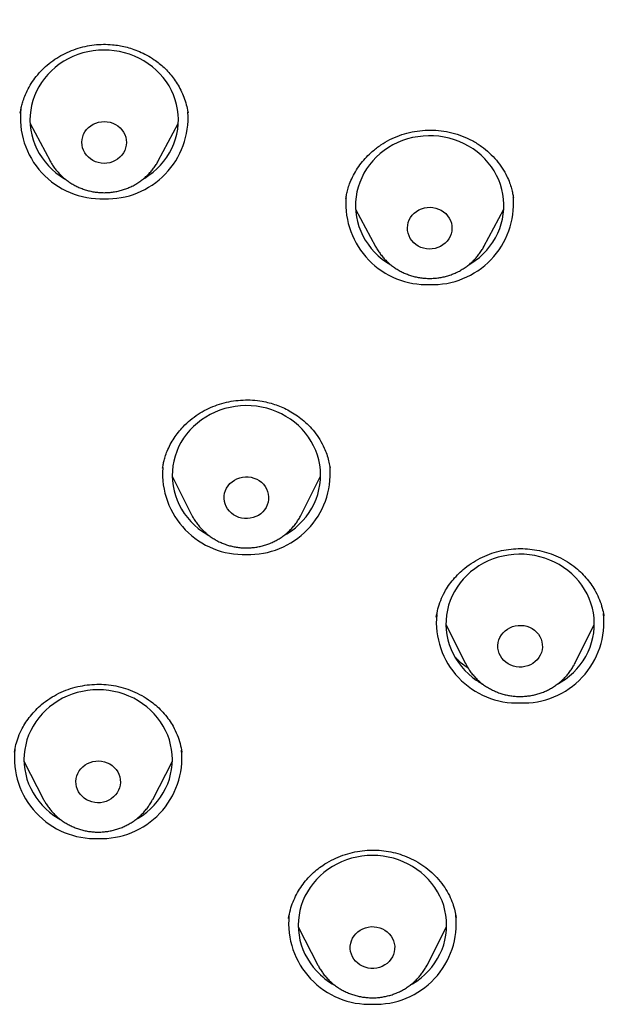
# Model space of a CAD drawing. Header units: millimetres. Extents: x 8 to 761, y 12 to 1609.
# Tile 75 of 88: x 367 to 379, y 1386 to 1406. Entities that reach past the tile are written whole.
import ezdxf

# ---------------------------------------------------------------- set-up
doc = ezdxf.new("R2010")
doc.units = ezdxf.units.MM

msp = doc.modelspace()

# ---------------------------------------------------------------- linework, layer by layer
at = {"color": 7, "linetype": 'Continuous', "lineweight": 30}
for p, q in [((366.926, 1403.883), (366.925, 1403.879)), ((370.312, 1403.885), (370.31, 1403.897)), ((370.311, 1403.897), (370.315, 1403.88)), ((367.122, 1403.663), (367.526, 1402.907)), ((369.714, 1402.907), (370.118, 1403.663)), ((367.528, 1402.903), (367.526, 1402.907)), ((373.51, 1402.159), (373.508, 1402.141)), ((376.894, 1402.159), (376.892, 1402.174)), ((373.704, 1401.93), (374.108, 1401.174)), ((376.296, 1401.174), (376.7, 1401.93)), ((376.299, 1401.18), (376.296, 1401.174)), ((369.803, 1396.709), (369.801, 1396.694)), ((373.183, 1396.727), (373.187, 1396.707)), ((369.995, 1396.536), (370.387, 1395.753)), ((372.603, 1395.753), (372.995, 1396.536)), ((378.721, 1393.708), (378.718, 1393.724)), ((378.719, 1393.724), (378.722, 1393.712)), ((375.529, 1393.533), (375.922, 1392.751)), ((378.137, 1392.751), (378.529, 1393.533)), ((378.139, 1392.755), (378.137, 1392.751)), ((366.999, 1390.774), (367.395, 1390.001)), ((369.601, 1390.001), (369.998, 1390.774)), ((367.4, 1389.991), (367.395, 1390.001)), ((372.351, 1387.6), (372.35, 1387.597)), ((375.735, 1387.616), (375.734, 1387.63)), ((372.545, 1387.425), (372.941, 1386.651)), ((375.147, 1386.651), (375.544, 1387.425)), ((375.15, 1386.656), (375.147, 1386.651))]:
    msp.add_line(p, q, dxfattribs=at)
at = {"color": 7, "linetype": 'Continuous', "lineweight": 30, "flags": 128}
for points in [[(369.412, 1402.541), (369.439, 1402.557), (369.526, 1402.615), (369.609, 1402.678), (369.687, 1402.747), (369.76, 1402.821), (369.826, 1402.9), (369.887, 1402.983), (369.941, 1403.07), (369.988, 1403.16), (370.029, 1403.253), (370.062, 1403.349), (370.088, 1403.447), (370.106, 1403.546), (370.117, 1403.646), (370.12, 1403.747), (370.115, 1403.847), (370.103, 1403.947), (370.084, 1404.046), (370.056, 1404.143), (370.022, 1404.239), (369.98, 1404.331), (369.932, 1404.421), (369.877, 1404.507), (369.815, 1404.589), (369.747, 1404.667), (369.674, 1404.741), (369.595, 1404.809), (369.511, 1404.871), (369.423, 1404.928), (369.331, 1404.979), (369.234, 1405.024), (369.135, 1405.061), (369.034, 1405.093), (368.93, 1405.117), (368.824, 1405.134), (368.718, 1405.144), (368.611, 1405.147), (368.504, 1405.143), (368.397, 1405.132), (368.292, 1405.113), (368.188, 1405.088), (368.087, 1405.055), (367.988, 1405.016), (367.893, 1404.971), (367.801, 1404.919), (367.713, 1404.861), (367.631, 1404.797), (367.553, 1404.728), (367.48, 1404.654), (367.413, 1404.575), (367.353, 1404.492), (367.299, 1404.406), (367.252, 1404.315), (367.211, 1404.222), (367.178, 1404.126), (367.152, 1404.029), (367.134, 1403.93), (367.123, 1403.83), (367.12, 1403.729), (367.124, 1403.628), (367.136, 1403.529), (367.156, 1403.43), (367.183, 1403.332), (367.218, 1403.237), (367.259, 1403.144), (367.308, 1403.055), (367.363, 1402.968), (367.425, 1402.886), (367.492, 1402.808), (367.566, 1402.735), (367.645, 1402.667), (367.728, 1402.604), (367.817, 1402.547), (367.83, 1402.539)], [(368.559, 1402.861), (368.501, 1402.872), (368.445, 1402.89), (368.393, 1402.914), (368.344, 1402.945), (368.3, 1402.982), (368.261, 1403.024), (368.229, 1403.07), (368.203, 1403.12), (368.185, 1403.172), (368.173, 1403.227), (368.17, 1403.282), (368.174, 1403.337), (368.186, 1403.391), (368.205, 1403.444), (368.231, 1403.493), (368.264, 1403.539), (368.303, 1403.58), (368.348, 1403.616), (368.397, 1403.647), (368.45, 1403.671), (368.506, 1403.689), (368.564, 1403.699), (368.622, 1403.702), (368.681, 1403.698), (368.739, 1403.687), (368.794, 1403.669), (368.847, 1403.644), (368.896, 1403.613), (368.94, 1403.577), (368.978, 1403.535), (369.011, 1403.489), (369.037, 1403.439), (369.055, 1403.387), (369.066, 1403.332), (369.07, 1403.277), (369.066, 1403.222), (369.054, 1403.168), (369.035, 1403.115), (369.008, 1403.066), (368.975, 1403.02), (368.936, 1402.979), (368.892, 1402.943), (368.843, 1402.912), (368.79, 1402.888), (368.734, 1402.87), (368.676, 1402.86), (368.617, 1402.857), (368.559, 1402.861)], [(375.997, 1400.81), (376.036, 1400.833), (376.123, 1400.892), (376.205, 1400.957), (376.282, 1401.027), (376.354, 1401.102), (376.419, 1401.181), (376.479, 1401.265), (376.532, 1401.352), (376.578, 1401.443), (376.617, 1401.537), (376.649, 1401.633), (376.673, 1401.731), (376.69, 1401.83), (376.7, 1401.93), (376.702, 1402.031), (376.696, 1402.131), (376.682, 1402.231), (376.661, 1402.33), (376.633, 1402.427), (376.597, 1402.522), (376.555, 1402.614), (376.505, 1402.703), (376.448, 1402.789), (376.386, 1402.87), (376.317, 1402.948), (376.243, 1403.02), (376.163, 1403.087), (376.078, 1403.149), (375.989, 1403.205), (375.896, 1403.254), (375.8, 1403.298), (375.7, 1403.334), (375.598, 1403.364), (375.493, 1403.387), (375.388, 1403.403), (375.281, 1403.412), (375.174, 1403.414), (375.067, 1403.409), (374.961, 1403.396), (374.856, 1403.376), (374.753, 1403.35), (374.652, 1403.316), (374.554, 1403.276), (374.459, 1403.229), (374.368, 1403.176), (374.281, 1403.117), (374.199, 1403.053), (374.122, 1402.983), (374.05, 1402.908), (373.985, 1402.828), (373.925, 1402.745), (373.872, 1402.657), (373.826, 1402.566), (373.787, 1402.473), (373.755, 1402.377), (373.731, 1402.279), (373.713, 1402.179), (373.704, 1402.079), (373.702, 1401.979), (373.708, 1401.878), (373.721, 1401.778), (373.742, 1401.68), (373.771, 1401.583), (373.807, 1401.488), (373.849, 1401.395), (373.899, 1401.306), (373.955, 1401.221), (374.018, 1401.139), (374.087, 1401.062), (374.161, 1400.99), (374.241, 1400.923), (374.326, 1400.861), (374.415, 1400.805), (374.417, 1400.804)], [(375.023, 1401.159), (374.97, 1401.184), (374.922, 1401.215), (374.878, 1401.253), (374.84, 1401.295), (374.808, 1401.341), (374.783, 1401.391), (374.765, 1401.444), (374.755, 1401.498), (374.752, 1401.554), (374.757, 1401.609), (374.769, 1401.663), (374.789, 1401.715), (374.816, 1401.764), (374.85, 1401.81), (374.889, 1401.851), (374.934, 1401.886), (374.984, 1401.916), (375.037, 1401.94), (375.093, 1401.957), (375.151, 1401.967), (375.21, 1401.969), (375.268, 1401.965), (375.326, 1401.953), (375.381, 1401.934), (375.434, 1401.909), (375.482, 1401.878), (375.526, 1401.84), (375.564, 1401.798), (375.595, 1401.752), (375.621, 1401.702), (375.639, 1401.649), (375.649, 1401.595), (375.652, 1401.539), (375.647, 1401.484), (375.635, 1401.43), (375.615, 1401.378), (375.588, 1401.329), (375.554, 1401.283), (375.515, 1401.242), (375.47, 1401.207), (375.42, 1401.177), (375.367, 1401.153), (375.311, 1401.136), (375.253, 1401.126), (375.194, 1401.124), (375.136, 1401.128), (375.078, 1401.14), (375.023, 1401.159)], [(372.255, 1395.335), (372.316, 1395.371), (372.404, 1395.429), (372.486, 1395.492), (372.564, 1395.562), (372.637, 1395.636), (372.703, 1395.715), (372.764, 1395.798), (372.817, 1395.885), (372.865, 1395.975), (372.905, 1396.068), (372.938, 1396.164), (372.963, 1396.262), (372.982, 1396.361), (372.992, 1396.461), (372.995, 1396.562), (372.991, 1396.662), (372.978, 1396.762), (372.958, 1396.861), (372.931, 1396.958), (372.896, 1397.053), (372.855, 1397.146), (372.806, 1397.236), (372.751, 1397.322), (372.689, 1397.404), (372.621, 1397.482), (372.547, 1397.555), (372.469, 1397.623), (372.385, 1397.685), (372.296, 1397.742), (372.204, 1397.793), (372.108, 1397.837), (372.008, 1397.875), (371.906, 1397.906), (371.802, 1397.93), (371.697, 1397.947), (371.59, 1397.957), (371.483, 1397.96), (371.376, 1397.955), (371.27, 1397.944), (371.165, 1397.925), (371.061, 1397.9), (370.96, 1397.867), (370.861, 1397.828), (370.766, 1397.782), (370.674, 1397.73), (370.587, 1397.672), (370.504, 1397.608), (370.426, 1397.539), (370.354, 1397.465), (370.287, 1397.386), (370.227, 1397.303), (370.173, 1397.216), (370.126, 1397.126), (370.086, 1397.032), (370.053, 1396.937), (370.027, 1396.839), (370.009, 1396.74), (369.998, 1396.64), (369.995, 1396.539), (370, 1396.439), (370.012, 1396.339), (370.032, 1396.24), (370.059, 1396.143), (370.094, 1396.047), (370.136, 1395.955), (370.184, 1395.865), (370.24, 1395.779), (370.302, 1395.697), (370.369, 1395.619), (370.443, 1395.546), (370.522, 1395.478), (370.606, 1395.415), (370.694, 1395.359), (370.729, 1395.338)], [(371.341, 1395.702), (371.287, 1395.724), (371.237, 1395.753), (371.191, 1395.787), (371.151, 1395.827), (371.116, 1395.872), (371.087, 1395.92), (371.066, 1395.972), (371.052, 1396.025), (371.046, 1396.08), (371.047, 1396.136), (371.056, 1396.19), (371.072, 1396.244), (371.096, 1396.294), (371.127, 1396.341), (371.163, 1396.385), (371.206, 1396.423), (371.253, 1396.456), (371.305, 1396.482), (371.36, 1396.502), (371.417, 1396.515), (371.476, 1396.521), (371.534, 1396.52), (371.593, 1396.512), (371.649, 1396.496), (371.703, 1396.474), (371.753, 1396.445), (371.799, 1396.411), (371.84, 1396.371), (371.875, 1396.326), (371.903, 1396.278), (371.924, 1396.226), (371.938, 1396.172), (371.945, 1396.117), (371.944, 1396.062), (371.935, 1396.007), (371.918, 1395.954), (371.894, 1395.904), (371.864, 1395.856), (371.827, 1395.813), (371.784, 1395.775), (371.737, 1395.742), (371.685, 1395.716), (371.631, 1395.696), (371.573, 1395.682), (371.515, 1395.676), (371.456, 1395.678), (371.398, 1395.686), (371.341, 1395.702)], [(377.798, 1392.337), (377.86, 1392.374), (377.947, 1392.433), (378.03, 1392.497), (378.107, 1392.567), (378.178, 1392.642), (378.244, 1392.721), (378.304, 1392.805), (378.357, 1392.892), (378.404, 1392.983), (378.443, 1393.076), (378.475, 1393.172), (378.5, 1393.27), (378.517, 1393.369), (378.527, 1393.47), (378.529, 1393.57), (378.524, 1393.671), (378.511, 1393.771), (378.49, 1393.869), (378.462, 1393.966), (378.426, 1394.061), (378.384, 1394.154), (378.334, 1394.243), (378.278, 1394.329), (378.216, 1394.41), (378.147, 1394.488), (378.073, 1394.56), (377.994, 1394.628), (377.909, 1394.69), (377.82, 1394.746), (377.727, 1394.796), (377.631, 1394.839), (377.531, 1394.876), (377.429, 1394.907), (377.325, 1394.93), (377.219, 1394.946), (377.113, 1394.955), (377.006, 1394.957), (376.899, 1394.952), (376.792, 1394.94), (376.687, 1394.92), (376.584, 1394.894), (376.483, 1394.861), (376.385, 1394.821), (376.29, 1394.774), (376.198, 1394.721), (376.112, 1394.663), (376.029, 1394.598), (375.952, 1394.529), (375.88, 1394.454), (375.814, 1394.375), (375.755, 1394.291), (375.702, 1394.204), (375.655, 1394.113), (375.616, 1394.019), (375.584, 1393.924), (375.559, 1393.826), (375.541, 1393.726), (375.532, 1393.626), (375.53, 1393.526), (375.535, 1393.425), (375.548, 1393.325), (375.569, 1393.226), (375.597, 1393.129), (375.632, 1393.034), (375.675, 1392.942), (375.724, 1392.853), (375.781, 1392.767), (375.843, 1392.685), (375.911, 1392.608), (375.986, 1392.536), (376.065, 1392.468), (376.065, 1392.468)], [(376.74, 1392.773), (376.698, 1392.811), (376.661, 1392.854), (376.63, 1392.901), (376.606, 1392.952), (376.59, 1393.005), (376.581, 1393.06), (376.58, 1393.115), (376.586, 1393.17), (376.6, 1393.224), (376.622, 1393.275), (376.65, 1393.324), (376.685, 1393.368), (376.725, 1393.408), (376.771, 1393.443), (376.822, 1393.472), (376.875, 1393.494), (376.932, 1393.509), (376.99, 1393.518), (377.049, 1393.519), (377.108, 1393.513), (377.165, 1393.5), (377.22, 1393.48), (377.271, 1393.453), (377.319, 1393.42), (377.361, 1393.382), (377.398, 1393.339), (377.429, 1393.292), (377.452, 1393.241), (377.469, 1393.188), (377.478, 1393.133), (377.479, 1393.078), (377.473, 1393.023), (377.459, 1392.969), (377.437, 1392.918), (377.409, 1392.869), (377.374, 1392.825), (377.333, 1392.785), (377.287, 1392.75), (377.237, 1392.721), (377.183, 1392.699), (377.127, 1392.684), (377.069, 1392.675), (377.01, 1392.674), (376.951, 1392.68), (376.894, 1392.693), (376.839, 1392.713), (376.788, 1392.74), (376.74, 1392.773)], [(369.263, 1389.595), (369.309, 1389.622), (369.397, 1389.679), (369.481, 1389.742), (369.559, 1389.811), (369.632, 1389.884), (369.699, 1389.963), (369.76, 1390.045), (369.815, 1390.132), (369.863, 1390.222), (369.904, 1390.315), (369.938, 1390.41), (369.964, 1390.508), (369.983, 1390.607), (369.995, 1390.707), (369.998, 1390.807), (369.995, 1390.908), (369.983, 1391.008), (369.964, 1391.107), (369.938, 1391.204), (369.904, 1391.3), (369.863, 1391.393), (369.815, 1391.483), (369.76, 1391.569), (369.699, 1391.652), (369.632, 1391.73), (369.559, 1391.804), (369.481, 1391.873), (369.397, 1391.936), (369.309, 1391.993), (369.217, 1392.044), (369.121, 1392.09), (369.023, 1392.128), (368.921, 1392.16), (368.817, 1392.185), (368.712, 1392.203), (368.605, 1392.213), (368.498, 1392.217), (368.391, 1392.213), (368.285, 1392.203), (368.179, 1392.185), (368.076, 1392.16), (367.974, 1392.128), (367.875, 1392.09), (367.779, 1392.044), (367.687, 1391.993), (367.599, 1391.936), (367.516, 1391.873), (367.438, 1391.804), (367.365, 1391.73), (367.298, 1391.652), (367.236, 1391.569), (367.182, 1391.483), (367.134, 1391.393), (367.093, 1391.3), (367.059, 1391.204), (367.033, 1391.107), (367.014, 1391.008), (367.002, 1390.908), (366.998, 1390.807), (367.002, 1390.707), (367.014, 1390.607), (367.033, 1390.508), (367.059, 1390.41), (367.093, 1390.315), (367.134, 1390.222), (367.182, 1390.132), (367.236, 1390.045), (367.298, 1389.963), (367.365, 1389.884), (367.438, 1389.811), (367.516, 1389.742), (367.599, 1389.679), (367.687, 1389.622), (367.73, 1389.597)], [(368.372, 1389.95), (368.316, 1389.969), (368.264, 1389.995), (368.216, 1390.027), (368.173, 1390.064), (368.135, 1390.107), (368.103, 1390.153), (368.079, 1390.203), (368.061, 1390.256), (368.051, 1390.311), (368.048, 1390.366), (368.054, 1390.421), (368.067, 1390.475), (368.087, 1390.527), (368.114, 1390.576), (368.148, 1390.621), (368.188, 1390.662), (368.233, 1390.697), (368.283, 1390.727), (368.336, 1390.75), (368.392, 1390.767), (368.45, 1390.776), (368.509, 1390.779), (368.568, 1390.774), (368.625, 1390.762), (368.68, 1390.743), (368.733, 1390.717), (368.781, 1390.685), (368.824, 1390.648), (368.862, 1390.605), (368.893, 1390.559), (368.918, 1390.508), (368.936, 1390.456), (368.946, 1390.401), (368.948, 1390.346), (368.943, 1390.291), (368.93, 1390.237), (368.91, 1390.185), (368.883, 1390.136), (368.849, 1390.091), (368.809, 1390.05), (368.764, 1390.014), (368.714, 1389.985), (368.661, 1389.961), (368.604, 1389.945), (368.546, 1389.935), (368.488, 1389.933), (368.429, 1389.938), (368.372, 1389.95)], [(374.809, 1386.245), (374.855, 1386.272), (374.943, 1386.33), (375.027, 1386.393), (375.105, 1386.461), (375.178, 1386.535), (375.245, 1386.613), (375.306, 1386.696), (375.361, 1386.783), (375.409, 1386.873), (375.45, 1386.966), (375.484, 1387.061), (375.51, 1387.158), (375.529, 1387.258), (375.541, 1387.358), (375.544, 1387.458), (375.541, 1387.559), (375.529, 1387.659), (375.51, 1387.758), (375.484, 1387.855), (375.45, 1387.951), (375.409, 1388.044), (375.361, 1388.134), (375.306, 1388.22), (375.245, 1388.303), (375.178, 1388.381), (375.105, 1388.455), (375.027, 1388.523), (374.943, 1388.586), (374.855, 1388.644), (374.763, 1388.695), (374.667, 1388.74), (374.569, 1388.779), (374.467, 1388.811), (374.363, 1388.835), (374.258, 1388.853), (374.151, 1388.864), (374.044, 1388.868), (373.937, 1388.864), (373.831, 1388.853), (373.725, 1388.835), (373.622, 1388.811), (373.52, 1388.779), (373.421, 1388.74), (373.325, 1388.695), (373.233, 1388.644), (373.145, 1388.586), (373.062, 1388.523), (372.984, 1388.455), (372.911, 1388.381), (372.844, 1388.303), (372.782, 1388.22), (372.728, 1388.134), (372.68, 1388.044), (372.639, 1387.951), (372.605, 1387.855), (372.579, 1387.758), (372.56, 1387.659), (372.548, 1387.559), (372.544, 1387.458), (372.548, 1387.358), (372.56, 1387.258), (372.579, 1387.158), (372.605, 1387.061), (372.639, 1386.966), (372.68, 1386.873), (372.728, 1386.783), (372.782, 1386.696), (372.844, 1386.613), (372.911, 1386.535)], [(373.704, 1386.73), (373.669, 1386.774), (373.64, 1386.822), (373.617, 1386.873), (373.602, 1386.927), (373.595, 1386.981), (373.595, 1387.037), (373.604, 1387.092), (373.619, 1387.145), (373.642, 1387.196), (373.672, 1387.244), (373.708, 1387.287), (373.75, 1387.326), (373.797, 1387.36), (373.848, 1387.387), (373.902, 1387.408), (373.959, 1387.422), (374.018, 1387.429), (374.076, 1387.428), (374.135, 1387.421), (374.192, 1387.406), (374.246, 1387.385), (374.297, 1387.357), (374.343, 1387.323), (374.384, 1387.284), (374.42, 1387.239), (374.449, 1387.191), (374.471, 1387.14), (374.486, 1387.087), (374.494, 1387.032), (374.493, 1386.976), (374.485, 1386.922), (374.47, 1386.868), (374.447, 1386.817), (374.417, 1386.77), (374.381, 1386.726), (374.339, 1386.687), (374.292, 1386.654), (374.241, 1386.626), (374.186, 1386.605), (374.13, 1386.591), (374.071, 1386.585), (374.012, 1386.585), (373.954, 1386.592), (373.897, 1386.607), (373.843, 1386.629), (373.792, 1386.656), (373.746, 1386.69), (373.704, 1386.73)]]:
    msp.add_lwpolyline(points, dxfattribs=at)
at = {"color": 7, "linetype": 'Continuous', "lineweight": 30}
for centre, radius, start, end in [((368.559, 1403.773), 1.633, 173.1334, 272.1282), ((368.676, 1403.779), 1.64, 268.042, 3.9035), ((375.144, 1402.045), 1.639, 176.321, 272.0114), ((375.258, 1402.046), 1.64, 268.0355, 4.2119), ((371.438, 1396.59), 1.639, 176.1128, 272.0159), ((371.551, 1396.592), 1.64, 268.0398, 4.0071), ((376.97, 1393.585), 1.635, 174.609, 272.0971), ((377.09, 1393.584), 1.634, 267.8885, 6.0714), ((376.997, 1393.651), 1.506, 231.7734, 241.1173), ((368.438, 1390.843), 1.634, 173.854, 272.1131), ((368.555, 1390.847), 1.638, 268.0168, 5.1083), ((373.984, 1387.495), 1.635, 174.455, 272.1004), ((374.105, 1387.494), 1.634, 267.8902, 5.9892), ((374, 1387.544), 1.485, 222.7854, 240.9818)]:
    msp.add_arc(centre, radius, start, end, dxfattribs=at)
for points, knots in [([(414.62, 1386.373), (414.625, 1386.58), (414.637, 1386.984), (414.649, 1387.576), (414.657, 1388.143), (414.663, 1388.683), (414.665, 1389.197), (414.665, 1389.676), (414.663, 1390.121), (414.66, 1390.533), (414.655, 1390.922), (414.649, 1391.287), (414.642, 1391.624), (414.635, 1391.933), (414.628, 1392.214), (414.621, 1392.474), (414.614, 1392.714), (414.606, 1392.933), (414.599, 1393.142), (414.592, 1393.342), (414.584, 1393.533), (414.578, 1393.702), (414.571, 1393.849), (414.566, 1393.963), (414.563, 1394.043), (414.561, 1394.091), (414.559, 1394.124), (414.558, 1394.152), (414.556, 1394.188), (414.554, 1394.239), (414.551, 1394.306), (414.546, 1394.397), (414.541, 1394.517), (414.533, 1394.669), (414.524, 1394.846), (414.513, 1395.045), (414.501, 1395.269), (414.486, 1395.516), (414.47, 1395.788), (414.451, 1396.083), (414.43, 1396.401), (414.406, 1396.744), (414.379, 1397.11), (414.343, 1397.577), (414.297, 1398.134), (414.24, 1398.769), (414.18, 1399.395), (414.108, 1400.096), (414.023, 1400.869), (413.923, 1401.709), (413.819, 1402.528), (413.71, 1403.325), (413.597, 1404.102), (413.481, 1404.857), (413.362, 1405.591), (413.241, 1406.304), (413.119, 1406.996), (413.014, 1407.557), (412.931, 1407.993), (412.87, 1408.308), (412.809, 1408.613), (412.751, 1408.901), (412.696, 1409.169), (412.643, 1409.417), (412.593, 1409.645), (412.545, 1409.863), (412.498, 1410.068), (412.454, 1410.258), (412.415, 1410.422), (412.382, 1410.558), (412.359, 1410.655), (412.343, 1410.72), (412.334, 1410.758), (412.326, 1410.789), (412.32, 1410.814), (412.313, 1410.841), (412.303, 1410.882), (412.287, 1410.946), (412.263, 1411.039), (412.234, 1411.153), (412.199, 1411.289), (412.16, 1411.441), (412.115, 1411.61), (412.064, 1411.797), (412.01, 1411.996), (411.918, 1412.323), (411.789, 1412.763), (411.635, 1413.267), (411.491, 1413.712), (411.361, 1414.103), (411.228, 1414.484), (411.092, 1414.863), (410.947, 1415.251), (410.794, 1415.648), (410.631, 1416.053), (410.458, 1416.466), (410.272, 1416.894), (410.071, 1417.337), (409.898, 1417.702), (409.76, 1417.986), (409.66, 1418.185), (409.558, 1418.388), (409.453, 1418.591), (409.348, 1418.789), (409.242, 1418.988), (409.137, 1419.18), (409.035, 1419.364), (408.942, 1419.528), (408.86, 1419.673), (408.788, 1419.797), (408.726, 1419.903), (408.675, 1419.989), (408.637, 1420.053), (408.61, 1420.098), (408.593, 1420.127), (408.576, 1420.155), (408.55, 1420.198), (408.51, 1420.265), (408.456, 1420.353), (408.394, 1420.454), (408.324, 1420.566), (408.247, 1420.69), (408.161, 1420.825), (408.054, 1420.992), (407.922, 1421.194), (407.763, 1421.432), (407.591, 1421.684), (407.332, 1422.054), (406.987, 1422.529), (406.549, 1423.1), (406.1, 1423.655), (405.64, 1424.192), (405.171, 1424.713), (404.689, 1425.221), (404.191, 1425.718), (403.674, 1426.207), (403.138, 1426.686), (402.582, 1427.156), (402.137, 1427.513), (401.813, 1427.763), (401.622, 1427.908), (401.439, 1428.044), (401.267, 1428.17), (401.108, 1428.285), (400.96, 1428.391), (400.825, 1428.486), (400.702, 1428.571), (400.599, 1428.642), (400.514, 1428.7), (400.451, 1428.743), (400.401, 1428.776), (400.368, 1428.798), (400.347, 1428.812), (400.332, 1428.823), (400.315, 1428.834), (400.294, 1428.848), (400.259, 1428.871), (400.207, 1428.906), (400.135, 1428.953), (400.046, 1429.012), (399.939, 1429.081), (399.813, 1429.162), (399.67, 1429.253), (399.51, 1429.353), (399.332, 1429.463), (399.137, 1429.582), (398.924, 1429.709), (398.699, 1429.841), (398.464, 1429.976), (398.147, 1430.155), (397.743, 1430.375), (397.208, 1430.655), (396.616, 1430.951), (395.963, 1431.259), (395.286, 1431.56), (394.585, 1431.854), (393.864, 1432.137), (393.124, 1432.409), (392.365, 1432.671), (391.582, 1432.922), (390.832, 1433.146), (390.118, 1433.346), (389.443, 1433.524), (388.754, 1433.694), (388.054, 1433.856), (387.356, 1434.007), (386.67, 1434.147), (386.001, 1434.274), (385.345, 1434.391), (384.66, 1434.508), (383.947, 1434.626), (383.209, 1434.743), (382.491, 1434.852), (381.794, 1434.953), (381.118, 1435.047), (380.425, 1435.139), (379.718, 1435.229), (379, 1435.315), (378.312, 1435.394), (377.652, 1435.465), (377.022, 1435.53), (376.421, 1435.588), (375.849, 1435.641), (375.342, 1435.685), (374.897, 1435.722), (374.503, 1435.753), (374.112, 1435.783), (373.64, 1435.818), (373.081, 1435.856), (372.428, 1435.897), (371.748, 1435.936), (371.043, 1435.973), (370.31, 1436.006), (369.567, 1436.036), (368.813, 1436.061), (368.05, 1436.081), (367.264, 1436.098), (366.454, 1436.109), (365.647, 1436.115), (364.846, 1436.115), (364.051, 1436.11), (363.236, 1436.1), (362.403, 1436.083), (361.613, 1436.062), (360.87, 1436.037), (360.181, 1436.01), (359.494, 1435.979), (358.817, 1435.945), (358.05, 1435.902), (357.197, 1435.848), (356.264, 1435.782), (355.361, 1435.71), (354.487, 1435.635), (353.643, 1435.555), (352.828, 1435.473), (352.043, 1435.388), (351.287, 1435.302), (350.561, 1435.214), (349.864, 1435.125), (349.197, 1435.036), (348.641, 1434.958), (348.19, 1434.893), (347.83, 1434.84), (347.464, 1434.785), (347.084, 1434.726), (346.687, 1434.664), (346.273, 1434.597), (345.843, 1434.526), (345.383, 1434.448), (344.894, 1434.362), (344.374, 1434.269), (343.834, 1434.166), (343.276, 1434.055), (342.7, 1433.933), (342.118, 1433.803), (341.53, 1433.665), (340.938, 1433.517), (340.331, 1433.358), (339.709, 1433.185), (339.11, 1433.009), (338.535, 1432.83), (337.986, 1432.652), (337.429, 1432.461), (336.863, 1432.257), (336.292, 1432.04), (335.737, 1431.819), (335.211, 1431.599), (334.722, 1431.385), (334.259, 1431.173), (333.822, 1430.965), (333.401, 1430.758), (332.997, 1430.552), (332.611, 1430.348), (332.254, 1430.153), (331.924, 1429.967), (331.621, 1429.792), (331.349, 1429.632), (331.108, 1429.486), (330.895, 1429.354), (330.705, 1429.235), (330.537, 1429.128), (330.391, 1429.033), (330.27, 1428.954), (330.168, 1428.887), (330.077, 1428.826), (329.994, 1428.77), (329.912, 1428.715), (329.829, 1428.658), (329.731, 1428.591), (329.587, 1428.491), (329.395, 1428.356), (329.153, 1428.183), (328.89, 1427.989), (328.606, 1427.775), (328.305, 1427.542), (327.987, 1427.288), (327.654, 1427.014), (327.313, 1426.724), (326.887, 1426.349), (326.392, 1425.891), (325.835, 1425.344), (325.299, 1424.786), (324.784, 1424.216), (324.361, 1423.721), (324.021, 1423.305), (323.759, 1422.973), (323.505, 1422.643), (323.265, 1422.32), (323.042, 1422.01), (322.836, 1421.718), (322.649, 1421.443), (322.479, 1421.188), (322.325, 1420.952), (322.185, 1420.734), (322.077, 1420.562), (321.998, 1420.435), (321.946, 1420.35), (321.903, 1420.278), (321.865, 1420.217), (321.83, 1420.159), (321.787, 1420.086), (321.73, 1419.991), (321.66, 1419.872), (321.584, 1419.741), (321.504, 1419.603), (321.422, 1419.458), (321.337, 1419.307), (321.25, 1419.149), (321.133, 1418.935), (320.986, 1418.658), (320.808, 1418.313), (320.623, 1417.944), (320.434, 1417.551), (320.241, 1417.135), (320.044, 1416.693), (319.851, 1416.241), (319.662, 1415.779), (319.478, 1415.308), (319.294, 1414.816), (319.111, 1414.302), (318.93, 1413.767), (318.774, 1413.28), (318.643, 1412.856), (318.541, 1412.511), (318.448, 1412.188), (318.364, 1411.887), (318.3, 1411.651), (318.253, 1411.474), (318.221, 1411.351), (318.191, 1411.235), (318.164, 1411.131), (318.142, 1411.045), (318.126, 1410.98), (318.115, 1410.936), (318.106, 1410.901), (318.096, 1410.861), (318.081, 1410.802), (318.061, 1410.72), (318.036, 1410.616), (318.006, 1410.491), (317.97, 1410.343), (317.931, 1410.173), (317.886, 1409.979), (317.836, 1409.76), (317.784, 1409.522), (317.731, 1409.275), (317.679, 1409.025), (317.627, 1408.772), (317.576, 1408.517), (317.494, 1408.104), (317.384, 1407.528), (317.252, 1406.81), (317.128, 1406.101), (317.011, 1405.401), (316.896, 1404.685), (316.784, 1403.947), (316.675, 1403.187), (316.571, 1402.413), (316.472, 1401.639), (316.382, 1400.878), (316.3, 1400.132), (316.225, 1399.402), (316.157, 1398.689), (316.095, 1397.993), (316.04, 1397.314), (315.991, 1396.651), (315.956, 1396.13), (315.932, 1395.746), (315.917, 1395.495), (315.903, 1395.253), (315.89, 1395.028), (315.879, 1394.825), (315.87, 1394.647), (315.862, 1394.492), (315.856, 1394.361), (315.851, 1394.254), (315.847, 1394.176), (315.845, 1394.123), (315.843, 1394.09), (315.842, 1394.059), (315.84, 1394.022), (315.838, 1393.968), (315.835, 1393.895), (315.831, 1393.802), (315.826, 1393.685), (315.82, 1393.545), (315.814, 1393.381), (315.807, 1393.193), (315.799, 1392.982), (315.792, 1392.746), (315.784, 1392.489), (315.776, 1392.211), (315.768, 1391.911), (315.761, 1391.588), (315.754, 1391.242), (315.749, 1390.874), (315.744, 1390.483), (315.741, 1390.068), (315.739, 1389.624), (315.739, 1389.148), (315.742, 1388.641), (315.747, 1388.108), (315.756, 1387.551), (315.768, 1386.968), (315.779, 1386.571), (315.784, 1386.369)], [0, 0, 0, 0, 0.003805, 0.007448, 0.010931, 0.014253, 0.017413, 0.020413, 0.023094, 0.025631, 0.028026, 0.030278, 0.032386, 0.034251, 0.035988, 0.037596, 0.039077, 0.040429, 0.041652, 0.042971, 0.044155, 0.045203, 0.046115, 0.046892, 0.047309, 0.047614, 0.047783, 0.047931, 0.048128, 0.048458, 0.048872, 0.049369, 0.050164, 0.051108, 0.052201, 0.053443, 0.054831, 0.056367, 0.058051, 0.059883, 0.061864, 0.063992, 0.066269, 0.068695, 0.072698, 0.076657, 0.080554, 0.084388, 0.089758, 0.094999, 0.100112, 0.105098, 0.109955, 0.114685, 0.119286, 0.123759, 0.128104, 0.132321, 0.134345, 0.136338, 0.138276, 0.140093, 0.141786, 0.143353, 0.144796, 0.146114, 0.147488, 0.148693, 0.14973, 0.150598, 0.151297, 0.151579, 0.15182, 0.152021, 0.152181, 0.1523, 0.152523, 0.152963, 0.153532, 0.154284, 0.155146, 0.156116, 0.157195, 0.158384, 0.15968, 0.161023, 0.164643, 0.168157, 0.170748, 0.173278, 0.175747, 0.178177, 0.180712, 0.183374, 0.186003, 0.188745, 0.191603, 0.194575, 0.197663, 0.199005, 0.200368, 0.201752, 0.203156, 0.204554, 0.205861, 0.207277, 0.208559, 0.209707, 0.210719, 0.211597, 0.212341, 0.212949, 0.213424, 0.213702, 0.213897, 0.214042, 0.2143, 0.214826, 0.215464, 0.216185, 0.21699, 0.217879, 0.218851, 0.219907, 0.221496, 0.223243, 0.225135, 0.22705, 0.231458, 0.235818, 0.240131, 0.244397, 0.248617, 0.252809, 0.257043, 0.261303, 0.265609, 0.26996, 0.274358, 0.275834, 0.277285, 0.278645, 0.279911, 0.281084, 0.282163, 0.283148, 0.28404, 0.284838, 0.285375, 0.28586, 0.286209, 0.286446, 0.286567, 0.286658, 0.286779, 0.28693, 0.287111, 0.287523, 0.288036, 0.288652, 0.289424, 0.290314, 0.291321, 0.292445, 0.293685, 0.295043, 0.296519, 0.298095, 0.299699, 0.301323, 0.304569, 0.30789, 0.312043, 0.316306, 0.32068, 0.325162, 0.329753, 0.33437, 0.339093, 0.343924, 0.348862, 0.35289, 0.356986, 0.361151, 0.365384, 0.369626, 0.373704, 0.377695, 0.381597, 0.385412, 0.389912, 0.394286, 0.398535, 0.402659, 0.406657, 0.41053, 0.414933, 0.419163, 0.423218, 0.427099, 0.430807, 0.43434, 0.437699, 0.440885, 0.443266, 0.445541, 0.447815, 0.450155, 0.453829, 0.457656, 0.461636, 0.465769, 0.470056, 0.474496, 0.478822, 0.483285, 0.487885, 0.492621, 0.497493, 0.50203, 0.50668, 0.511442, 0.516317, 0.521303, 0.5253, 0.529364, 0.533403, 0.537365, 0.54125, 0.54689, 0.55236, 0.557659, 0.562789, 0.567749, 0.572539, 0.57716, 0.581611, 0.585892, 0.590003, 0.593944, 0.597715, 0.599857, 0.601948, 0.604102, 0.606355, 0.608709, 0.611163, 0.613717, 0.616371, 0.61935, 0.622446, 0.625661, 0.628995, 0.632447, 0.636018, 0.639492, 0.643071, 0.646754, 0.650541, 0.654432, 0.657754, 0.661148, 0.664615, 0.668154, 0.671766, 0.675405, 0.678702, 0.681854, 0.68486, 0.68772, 0.690432, 0.693187, 0.695772, 0.698187, 0.700432, 0.702506, 0.70441, 0.706046, 0.707532, 0.708866, 0.710051, 0.711085, 0.711968, 0.712625, 0.713264, 0.713929, 0.714414, 0.715013, 0.715728, 0.716535, 0.718138, 0.719912, 0.721858, 0.723976, 0.726265, 0.728681, 0.731262, 0.733988, 0.736727, 0.74144, 0.746125, 0.75078, 0.755408, 0.760007, 0.762577, 0.765139, 0.76769, 0.770146, 0.77246, 0.774631, 0.776659, 0.778509, 0.780222, 0.781798, 0.783237, 0.783928, 0.784532, 0.785046, 0.785468, 0.785841, 0.786287, 0.78701, 0.787872, 0.788801, 0.789772, 0.790786, 0.791843, 0.792942, 0.794084, 0.79631, 0.798681, 0.801198, 0.803859, 0.806668, 0.809623, 0.812727, 0.815703, 0.818803, 0.822028, 0.825378, 0.828854, 0.832453, 0.834815, 0.837031, 0.839102, 0.841026, 0.842804, 0.843624, 0.844408, 0.845157, 0.845839, 0.846387, 0.8468, 0.847076, 0.847219, 0.847459, 0.847839, 0.848358, 0.849017, 0.849815, 0.850753, 0.85183, 0.853047, 0.854456, 0.855992, 0.857555, 0.859135, 0.86073, 0.862342, 0.86397, 0.868533, 0.87322, 0.877511, 0.881901, 0.88639, 0.890978, 0.895763, 0.900647, 0.905497, 0.910246, 0.914894, 0.91944, 0.923885, 0.928205, 0.932424, 0.936542, 0.94056, 0.94214, 0.943703, 0.945236, 0.946641, 0.947898, 0.949006, 0.949966, 0.950777, 0.95144, 0.951955, 0.952231, 0.952432, 0.952573, 0.952795, 0.953129, 0.953575, 0.954149, 0.954869, 0.955736, 0.956749, 0.957908, 0.959214, 0.960666, 0.962264, 0.963973, 0.965821, 0.967811, 0.969941, 0.972211, 0.974622, 0.977173, 0.979865, 0.982835, 0.98596, 0.989238, 0.992671, 0.996259, 1, 1, 1, 1]), ([(412.569, 1392.365), (412.551, 1392.542), (412.48, 1393.218), (412.334, 1394.39), (412.152, 1395.716), (411.977, 1396.873), (411.816, 1397.864), (411.645, 1398.853), (411.463, 1399.84), (411.271, 1400.825), (411.063, 1401.788), (410.84, 1402.728), (410.601, 1403.645), (410.339, 1404.557), (410.055, 1405.462), (409.755, 1406.337), (409.439, 1407.182), (409.109, 1407.998), (408.754, 1408.806), (408.376, 1409.606), (407.972, 1410.394), (407.543, 1411.168), (407.122, 1411.873), (406.714, 1412.512), (406.326, 1413.087), (405.922, 1413.653), (405.501, 1414.21), (405.067, 1414.753), (404.62, 1415.283), (404.16, 1415.8), (403.683, 1416.306), (403.233, 1416.759), (402.814, 1417.159), (402.43, 1417.511), (402.033, 1417.859), (401.622, 1418.206), (401.192, 1418.552), (400.744, 1418.898), (400.352, 1419.187), (400.029, 1419.417), (399.788, 1419.584), (399.601, 1419.712), (399.462, 1419.804), (399.368, 1419.866), (399.28, 1419.925), (399.2, 1419.977), (399.136, 1420.018), (399.09, 1420.048), (399.056, 1420.07), (399.022, 1420.092), (398.981, 1420.118), (398.931, 1420.15), (398.856, 1420.197), (398.751, 1420.263), (398.611, 1420.35), (398.341, 1420.515), (397.949, 1420.747), (397.443, 1421.033), (396.942, 1421.304), (396.447, 1421.56), (395.956, 1421.802), (395.468, 1422.033), (394.923, 1422.278), (394.321, 1422.535), (393.659, 1422.801), (392.997, 1423.051), (392.268, 1423.311), (391.472, 1423.575), (390.606, 1423.84), (389.734, 1424.086), (388.857, 1424.314), (387.883, 1424.547), (386.812, 1424.779), (385.643, 1425.006), (384.337, 1425.232), (382.895, 1425.463), (381.315, 1425.693), (379.731, 1425.9), (378.251, 1426.073), (376.874, 1426.217), (375.601, 1426.335), (374.327, 1426.44), (373.052, 1426.53), (371.943, 1426.597), (371.006, 1426.645), (370.416, 1426.672), (370.005, 1426.688), (369.77, 1426.698), (369.528, 1426.706), (369.269, 1426.716), (368.984, 1426.725), (368.67, 1426.734), (368.329, 1426.744), (367.959, 1426.753), (367.562, 1426.761), (367.139, 1426.769), (366.691, 1426.775), (366.219, 1426.78), (365.72, 1426.783), (365.378, 1426.784), (365.202, 1426.784)], [0, 0, 0, 0, 0.008284, 0.03158, 0.054879, 0.070411, 0.085944, 0.101473, 0.116998, 0.132515, 0.148031, 0.162659, 0.177288, 0.191912, 0.206534, 0.221158, 0.234652, 0.248159, 0.2617, 0.275283, 0.288835, 0.302349, 0.315837, 0.326399, 0.336953, 0.347506, 0.358077, 0.368668, 0.379081, 0.389502, 0.399967, 0.410536, 0.418287, 0.42608, 0.433942, 0.44199, 0.450231, 0.458669, 0.467292, 0.472016, 0.476374, 0.480365, 0.48212, 0.483794, 0.485386, 0.486854, 0.488029, 0.488772, 0.489303, 0.489847, 0.490563, 0.49145, 0.492508, 0.494517, 0.496952, 0.499812, 0.508588, 0.517192, 0.525612, 0.533841, 0.541895, 0.549845, 0.557692, 0.568307, 0.578735, 0.589121, 0.599502, 0.61276, 0.626018, 0.639277, 0.652542, 0.665806, 0.68318, 0.700557, 0.717936, 0.741217, 0.764502, 0.787787, 0.811073, 0.829701, 0.84833, 0.866959, 0.885587, 0.904204, 0.915502, 0.926587, 0.930027, 0.933445, 0.936872, 0.940621, 0.944779, 0.949347, 0.954322, 0.959706, 0.965499, 0.971699, 0.978185, 0.985065, 0.992336, 1, 1, 1, 1]), ([(366.924, 1403.874), (366.926, 1403.892), (366.932, 1403.933), (366.948, 1404.011), (366.974, 1404.107), (367.018, 1404.227), (367.081, 1404.364), (367.169, 1404.511), (367.274, 1404.652), (367.399, 1404.785), (367.542, 1404.907), (367.701, 1405.014), (367.872, 1405.103), (368.05, 1405.173), (368.233, 1405.223), (368.418, 1405.254), (368.603, 1405.266), (368.771, 1405.259), (368.92, 1405.24), (369.054, 1405.212), (369.191, 1405.172), (369.336, 1405.118), (369.486, 1405.045), (369.62, 1404.963), (369.736, 1404.877), (369.835, 1404.791), (369.929, 1404.695), (370.018, 1404.586), (370.1, 1404.466), (370.173, 1404.335), (370.234, 1404.192), (370.283, 1404.046), (370.302, 1403.945), (370.311, 1403.897)], [0, 0, 0, 0, 0.01502, 0.033318, 0.055232, 0.080517, 0.115645, 0.151809, 0.188979, 0.22714, 0.266303, 0.30634, 0.346083, 0.385291, 0.423971, 0.462136, 0.49982, 0.536999, 0.564403, 0.591546, 0.62064, 0.652424, 0.686884, 0.72401, 0.750248, 0.77768, 0.806322, 0.83618, 0.867264, 0.899573, 0.933093, 0.967803, 1, 1, 1, 1]), ([(373.506, 1402.146), (373.511, 1402.173), (373.52, 1402.231), (373.544, 1402.332), (373.582, 1402.451), (373.64, 1402.585), (373.718, 1402.724), (373.813, 1402.86), (373.921, 1402.985), (374.052, 1403.111), (374.209, 1403.232), (374.394, 1403.341), (374.589, 1403.424), (374.792, 1403.484), (375.002, 1403.521), (375.217, 1403.533), (375.434, 1403.52), (375.651, 1403.48), (375.862, 1403.413), (376.062, 1403.32), (376.247, 1403.204), (376.411, 1403.07), (376.552, 1402.922), (376.671, 1402.763), (376.758, 1402.61), (376.818, 1402.47), (376.856, 1402.353), (376.879, 1402.25), (376.889, 1402.191), (376.893, 1402.163)], [0, 0, 0, 0, 0.019537, 0.04297, 0.070429, 0.102005, 0.136985, 0.171998, 0.206629, 0.240848, 0.285777, 0.329908, 0.373263, 0.416056, 0.459215, 0.502887, 0.547093, 0.591883, 0.637227, 0.682808, 0.728196, 0.772404, 0.815423, 0.857287, 0.898048, 0.927805, 0.954947, 0.978938, 1, 1, 1, 1]), ([(367.529, 1402.904), (367.537, 1402.888), (367.56, 1402.845), (367.603, 1402.78), (367.658, 1402.709), (367.718, 1402.642), (367.783, 1402.579), (367.853, 1402.521), (367.927, 1402.468), (368.005, 1402.421), (368.087, 1402.38), (368.172, 1402.344), (368.259, 1402.315), (368.348, 1402.292), (368.439, 1402.276), (368.531, 1402.266), (368.624, 1402.263), (368.717, 1402.267), (368.809, 1402.277), (368.9, 1402.294), (368.99, 1402.318), (369.077, 1402.348), (369.162, 1402.384), (369.244, 1402.426), (369.322, 1402.475), (369.396, 1402.529), (369.466, 1402.588), (369.531, 1402.651), (369.591, 1402.72), (369.645, 1402.793), (369.686, 1402.855), (369.706, 1402.894), (369.712, 1402.906)], [0, 0, 0, 0, 0.020784, 0.054745, 0.088754, 0.122816, 0.156934, 0.191111, 0.225347, 0.259641, 0.29399, 0.328392, 0.362842, 0.397336, 0.431868, 0.466433, 0.501025, 0.535638, 0.570263, 0.604893, 0.63952, 0.674138, 0.708739, 0.743315, 0.77786, 0.812365, 0.846824, 0.881231, 0.915582, 0.949873, 0.984101, 1, 1, 1, 1]), ([(374.109, 1401.173), (374.11, 1401.17), (374.124, 1401.141), (374.158, 1401.088), (374.209, 1401.015), (374.266, 1400.945), (374.328, 1400.88), (374.396, 1400.82), (374.468, 1400.764), (374.544, 1400.714), (374.623, 1400.669), (374.707, 1400.63), (374.792, 1400.597), (374.881, 1400.571), (374.971, 1400.551), (375.062, 1400.538), (375.155, 1400.531), (375.247, 1400.531), (375.34, 1400.537), (375.432, 1400.551), (375.522, 1400.571), (375.611, 1400.597), (375.697, 1400.63), (375.781, 1400.669), (375.861, 1400.714), (375.938, 1400.765), (376.01, 1400.821), (376.078, 1400.882), (376.141, 1400.948), (376.198, 1401.019), (376.249, 1401.093), (376.283, 1401.147), (376.297, 1401.177), (376.299, 1401.18)], [0, 0, 0, 0, 0.00302, 0.036819, 0.070663, 0.104558, 0.138507, 0.172514, 0.206579, 0.240702, 0.274882, 0.309116, 0.343401, 0.377732, 0.412104, 0.446512, 0.48095, 0.515412, 0.549892, 0.58438, 0.61887, 0.653354, 0.687826, 0.722277, 0.7567, 0.791088, 0.825434, 0.859732, 0.893975, 0.928161, 0.962286, 0.996348, 1, 1, 1, 1]), ([(369.801, 1396.699), (369.803, 1396.717), (369.81, 1396.757), (369.825, 1396.835), (369.852, 1396.932), (369.895, 1397.048), (369.956, 1397.175), (370.031, 1397.303), (370.119, 1397.423), (370.227, 1397.548), (370.358, 1397.671), (370.515, 1397.788), (370.683, 1397.885), (370.86, 1397.962), (371.044, 1398.02), (371.233, 1398.058), (371.427, 1398.076), (371.621, 1398.075), (371.799, 1398.054), (371.958, 1398.019), (372.098, 1397.976), (372.233, 1397.922), (372.367, 1397.856), (372.499, 1397.775), (372.63, 1397.677), (372.757, 1397.562), (372.876, 1397.428), (372.984, 1397.274), (373.064, 1397.122), (373.121, 1396.977), (373.16, 1396.852), (373.175, 1396.767), (373.183, 1396.727)], [0, 0, 0, 0, 0.013963, 0.032171, 0.054817, 0.08202, 0.113396, 0.145313, 0.176967, 0.208334, 0.249666, 0.290424, 0.330617, 0.370268, 0.40967, 0.44917, 0.48878, 0.528515, 0.56841, 0.598472, 0.628492, 0.658445, 0.688865, 0.721219, 0.755589, 0.791965, 0.830347, 0.870764, 0.913252, 0.942753, 0.97319, 1, 1, 1, 1]), ([(373.189, 1396.705), (373.189, 1396.706), (373.188, 1396.714), (373.186, 1396.721), (373.184, 1396.728)], [0, 0, 0, 0, 0.101872, 1, 1, 1, 1]), ([(370.388, 1395.754), (370.391, 1395.747), (370.407, 1395.714), (370.441, 1395.657), (370.491, 1395.582), (370.547, 1395.512), (370.608, 1395.446), (370.675, 1395.384), (370.746, 1395.328), (370.821, 1395.276), (370.9, 1395.23), (370.982, 1395.19), (371.068, 1395.156), (371.156, 1395.128), (371.245, 1395.107), (371.337, 1395.092), (371.429, 1395.084), (371.522, 1395.083), (371.614, 1395.088), (371.706, 1395.1), (371.797, 1395.119), (371.886, 1395.144), (371.973, 1395.175), (372.057, 1395.213), (372.138, 1395.257), (372.216, 1395.306), (372.289, 1395.362), (372.357, 1395.422), (372.421, 1395.487), (372.48, 1395.556), (372.532, 1395.63), (372.573, 1395.695), (372.594, 1395.736), (372.601, 1395.751)], [0, 0, 0, 0, 0.007889, 0.04102, 0.074194, 0.107416, 0.140691, 0.174021, 0.207409, 0.240855, 0.274356, 0.307911, 0.341516, 0.375168, 0.408861, 0.44259, 0.47635, 0.510135, 0.543938, 0.577752, 0.611569, 0.645382, 0.679183, 0.712966, 0.746724, 0.780448, 0.814132, 0.84777, 0.881357, 0.914887, 0.948358, 0.981768, 1, 1, 1, 1]), ([(375.334, 1393.685), (375.344, 1393.741), (375.365, 1393.854), (375.422, 1394.025), (375.496, 1394.183), (375.583, 1394.326), (375.678, 1394.451), (375.788, 1394.569), (375.922, 1394.688), (376.081, 1394.801), (376.265, 1394.902), (376.456, 1394.979), (376.649, 1395.033), (376.843, 1395.064), (377.035, 1395.074), (377.227, 1395.064), (377.421, 1395.034), (377.614, 1394.981), (377.805, 1394.906), (377.99, 1394.806), (378.148, 1394.692), (378.28, 1394.573), (378.388, 1394.454), (378.481, 1394.33), (378.565, 1394.19), (378.637, 1394.036), (378.691, 1393.876), (378.71, 1393.772), (378.719, 1393.724)], [0, 0, 0, 0, 0.038182, 0.078095, 0.119782, 0.152251, 0.185775, 0.22007, 0.253947, 0.298234, 0.341469, 0.383599, 0.424603, 0.464496, 0.503309, 0.542158, 0.582115, 0.623194, 0.665424, 0.708869, 0.753378, 0.787327, 0.821638, 0.854974, 0.887017, 0.92775, 0.966283, 1, 1, 1, 1]), ([(375.978, 1392.652), (375.95, 1392.672), (375.882, 1392.719), (375.795, 1392.793), (375.74, 1392.849), (375.717, 1392.872)], [0, 0, 0, 0, 0.3052616, 0.7092943, 1, 1, 1, 1]), ([(375.922, 1392.752), (375.931, 1392.734), (375.953, 1392.69), (375.995, 1392.623), (376.048, 1392.55), (376.106, 1392.482), (376.169, 1392.417), (376.238, 1392.358), (376.31, 1392.303), (376.387, 1392.254), (376.468, 1392.211), (376.551, 1392.173), (376.638, 1392.141), (376.727, 1392.116), (376.817, 1392.098), (376.909, 1392.086), (377.001, 1392.08), (377.094, 1392.082), (377.186, 1392.09), (377.278, 1392.104), (377.368, 1392.126), (377.456, 1392.154), (377.542, 1392.188), (377.625, 1392.228), (377.705, 1392.274), (377.78, 1392.326), (377.852, 1392.383), (377.919, 1392.446), (377.98, 1392.513), (378.037, 1392.584), (378.087, 1392.659), (378.121, 1392.716), (378.136, 1392.75), (378.139, 1392.756)], [0, 0, 0, 0, 0.021641, 0.054688, 0.08778, 0.120922, 0.154118, 0.187371, 0.22068, 0.254047, 0.287469, 0.320942, 0.354465, 0.388031, 0.421638, 0.455277, 0.488946, 0.522636, 0.556341, 0.590054, 0.623767, 0.657473, 0.691164, 0.724835, 0.758476, 0.792082, 0.825645, 0.85916, 0.892621, 0.926025, 0.959369, 0.992652, 1, 1, 1, 1]), ([(366.804, 1390.957), (366.813, 1391.007), (366.832, 1391.111), (366.885, 1391.272), (366.954, 1391.423), (367.037, 1391.563), (367.128, 1391.689), (367.234, 1391.809), (367.364, 1391.93), (367.52, 1392.046), (367.702, 1392.148), (367.89, 1392.227), (368.083, 1392.283), (368.276, 1392.317), (368.469, 1392.331), (368.663, 1392.325), (368.858, 1392.297), (369.054, 1392.247), (369.245, 1392.173), (369.43, 1392.076), (369.59, 1391.966), (369.725, 1391.85), (369.836, 1391.734), (369.933, 1391.61), (370.023, 1391.467), (370.099, 1391.307), (370.158, 1391.132), (370.18, 1391.015), (370.191, 1390.958)], [0, 0, 0, 0, 0.034956, 0.072404, 0.112414, 0.144128, 0.177286, 0.211485, 0.245213, 0.289199, 0.332099, 0.373961, 0.414818, 0.454676, 0.493544, 0.532516, 0.572713, 0.613892, 0.655983, 0.699027, 0.743038, 0.776697, 0.81081, 0.844357, 0.87709, 0.919477, 0.960448, 1, 1, 1, 1]), ([(367.401, 1389.991), (367.413, 1389.97), (367.438, 1389.922), (367.485, 1389.852), (367.54, 1389.781), (367.601, 1389.714), (367.666, 1389.651), (367.736, 1389.594), (367.811, 1389.542), (367.889, 1389.495), (367.971, 1389.454), (368.056, 1389.419), (368.143, 1389.39), (368.233, 1389.367), (368.324, 1389.351), (368.416, 1389.342), (368.509, 1389.339), (368.601, 1389.344), (368.693, 1389.354), (368.784, 1389.372), (368.874, 1389.396), (368.961, 1389.426), (369.046, 1389.463), (369.127, 1389.506), (369.205, 1389.554), (369.279, 1389.609), (369.349, 1389.668), (369.414, 1389.732), (369.473, 1389.801), (369.527, 1389.874), (369.569, 1389.94), (369.591, 1389.982), (369.599, 1389.998)], [0, 0, 0, 0, 0.027464, 0.061043, 0.09467, 0.12835, 0.162085, 0.195879, 0.229731, 0.263639, 0.297603, 0.331618, 0.365681, 0.399786, 0.43393, 0.468105, 0.502307, 0.536528, 0.570762, 0.605, 0.639234, 0.673459, 0.707667, 0.74185, 0.776, 0.810111, 0.844177, 0.878191, 0.912149, 0.946047, 0.979884, 1, 1, 1, 1]), ([(372.348, 1387.596), (372.359, 1387.653), (372.38, 1387.765), (372.436, 1387.927), (372.506, 1388.08), (372.59, 1388.222), (372.687, 1388.353), (372.794, 1388.471), (372.912, 1388.577), (373.05, 1388.679), (373.212, 1388.775), (373.398, 1388.859), (373.591, 1388.921), (373.787, 1388.961), (373.984, 1388.98), (374.178, 1388.976), (374.37, 1388.952), (374.557, 1388.908), (374.741, 1388.844), (374.919, 1388.76), (375.088, 1388.655), (375.245, 1388.529), (375.386, 1388.384), (375.506, 1388.225), (375.6, 1388.061), (375.667, 1387.902), (375.713, 1387.752), (375.73, 1387.658), (375.738, 1387.612)], [0, 0, 0, 0, 0.038638, 0.076267, 0.112915, 0.148593, 0.183314, 0.217099, 0.249962, 0.282034, 0.324305, 0.36607, 0.407273, 0.447872, 0.487858, 0.527248, 0.566089, 0.605165, 0.644932, 0.685403, 0.726609, 0.768614, 0.811194, 0.854129, 0.895028, 0.932922, 0.967881, 1, 1, 1, 1]), ([(372.942, 1386.653), (372.947, 1386.642), (372.966, 1386.603), (373.005, 1386.541), (373.056, 1386.468), (373.114, 1386.399), (373.177, 1386.334), (373.245, 1386.274), (373.317, 1386.219), (373.393, 1386.169), (373.474, 1386.125), (373.557, 1386.087), (373.643, 1386.055), (373.732, 1386.029), (373.822, 1386.01), (373.913, 1385.997), (374.006, 1385.991), (374.099, 1385.991), (374.191, 1385.999), (374.283, 1386.013), (374.373, 1386.033), (374.462, 1386.06), (374.548, 1386.094), (374.631, 1386.133), (374.711, 1386.179), (374.787, 1386.23), (374.859, 1386.287), (374.926, 1386.349), (374.989, 1386.415), (375.046, 1386.486), (375.096, 1386.56), (375.131, 1386.618), (375.146, 1386.651), (375.149, 1386.656)], [0, 0, 0, 0, 0.014447, 0.047738, 0.081075, 0.114461, 0.147902, 0.181399, 0.214954, 0.248566, 0.282234, 0.315954, 0.349725, 0.38354, 0.417396, 0.451286, 0.485205, 0.519148, 0.553107, 0.587073, 0.621041, 0.655002, 0.68895, 0.722878, 0.756777, 0.790641, 0.824463, 0.858236, 0.891957, 0.925619, 0.959222, 0.992763, 1, 1, 1, 1])]:
    msp.add_open_spline(points, degree=3, knots=knots, dxfattribs=at)

doc.saveas('drawing.dxf')
